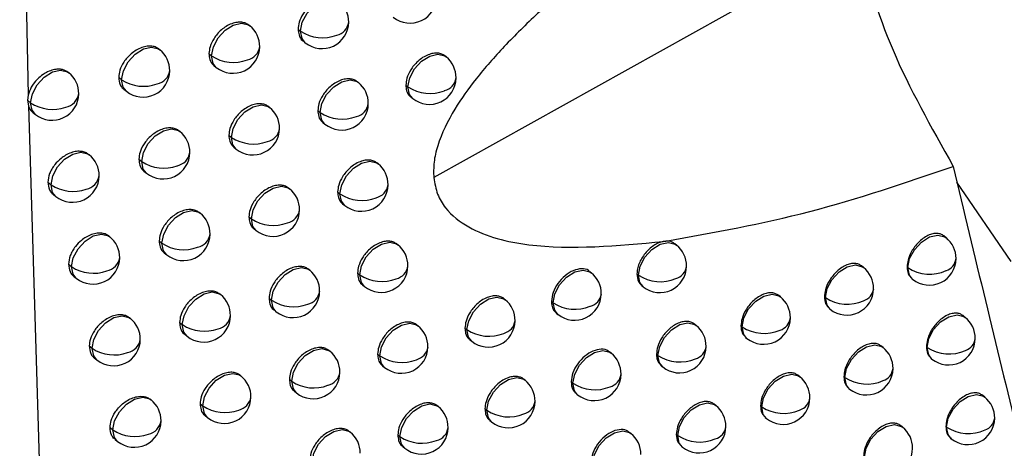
# Model space of a CAD drawing. Header units: millimetres. Extents: x 12 to 1209, y -252 to 1182.
# Tile 142 of 162: x 938.36 to 956.8, y 737.42 to 745.45. Entities that reach past the tile are written whole.
import ezdxf

# ---------------------------------------------------------------- set-up
doc = ezdxf.new("R2010")
doc.units = ezdxf.units.MM

msp = doc.modelspace()

# ---------------------------------------------------------------- linework, layer by layer
at = {"color": 7, "linetype": 'Continuous', "lineweight": 25}
for p, q in [((938.357, 752.057), (938.514, 744.04)), ((954.045, 746.916), (946.114, 742.495)), ((942.667, 745.34), (942.652, 745.353)), ((943.574, 745.278), (943.62, 745.241)), ((943.667, 745.056), (943.708, 745.023)), ((940.982, 744.892), (940.969, 744.902)), ((941.902, 744.819), (941.952, 744.778)), ((946.346, 744.757), (946.323, 744.776)), ((941.997, 744.596), (942.041, 744.56)), ((939.277, 744.459), (939.268, 744.467)), ((940.212, 744.375), (940.267, 744.33)), ((944.702, 744.276), (944.682, 744.292)), ((945.592, 744.228), (945.632, 744.196)), ((938.514, 744.04), (938.503, 743.946)), ((940.307, 744.151), (940.355, 744.112)), ((938.503, 743.946), (938.519, 743.837)), ((938.503, 743.946), (938.562, 743.898)), ((938.519, 743.837), (939.002, 727.811)), ((943.039, 743.81), (943.023, 743.823)), ((945.684, 744.007), (945.72, 743.978)), ((938.599, 743.721), (938.651, 743.68)), ((943.943, 743.75), (943.987, 743.715)), ((944.036, 743.529), (944.076, 743.497)), ((941.358, 743.358), (941.345, 743.369)), ((942.275, 743.288), (942.325, 743.248)), ((939.659, 742.921), (939.649, 742.93)), ((942.37, 743.065), (942.413, 743.03)), ((940.59, 742.84), (940.644, 742.797)), ((945.072, 742.753), (945.051, 742.77)), ((940.685, 742.616), (940.732, 742.579)), ((938.886, 742.407), (938.944, 742.36)), ((956.933, 740.922), (955.917, 742.409)), ((938.982, 742.183), (939.033, 742.142)), ((943.414, 742.283), (943.396, 742.297)), ((944.314, 742.226), (944.357, 742.191)), ((944.406, 742.005), (944.446, 741.973)), ((941.738, 741.828), (941.723, 741.839)), ((942.651, 741.76), (942.699, 741.721)), ((942.745, 741.538), (942.788, 741.504)), ((940.043, 741.387), (940.032, 741.396)), ((940.97, 741.308), (941.023, 741.266)), ((945.444, 741.233), (945.423, 741.25)), ((950.665, 741.229), (950.632, 741.255)), ((955.713, 741.368), (955.67, 741.403)), ((941.065, 741.085), (941.111, 741.048)), ((939.271, 740.871), (939.328, 740.825)), ((943.791, 740.759), (943.772, 740.774)), ((944.687, 740.705), (944.73, 740.671)), ((949.067, 740.711), (949.038, 740.734)), ((949.921, 740.69), (949.95, 740.668)), ((954.169, 740.807), (954.13, 740.838)), ((954.984, 740.819), (954.998, 740.807)), ((939.367, 740.647), (939.417, 740.607)), ((949.95, 740.668), (949.95, 740.668)), ((955.07, 740.603), (955.087, 740.589)), ((944.78, 740.484), (944.818, 740.453)), ((950.01, 740.472), (950.038, 740.45)), ((942.119, 740.3), (942.104, 740.312)), ((943.029, 740.236), (943.076, 740.198)), ((947.452, 740.206), (947.426, 740.227)), ((948.319, 740.175), (948.352, 740.149)), ((948.352, 740.149), (948.352, 740.149)), ((952.609, 740.259), (952.573, 740.288)), ((953.436, 740.26), (953.455, 740.245)), ((943.123, 740.013), (943.164, 739.98)), ((948.409, 739.956), (948.441, 739.931)), ((953.523, 740.044), (953.543, 740.027)), ((940.43, 739.855), (940.418, 739.865)), ((941.353, 739.78), (941.404, 739.739)), ((956.074, 739.873), (956.031, 739.908)), ((945.819, 739.716), (945.797, 739.733)), ((946.7, 739.674), (946.737, 739.645)), ((946.737, 739.645), (946.737, 739.645)), ((951.031, 739.724), (950.998, 739.75)), ((951.871, 739.716), (951.894, 739.697)), ((951.894, 739.697), (951.894, 739.697)), ((941.448, 739.557), (941.493, 739.521)), ((946.791, 739.454), (946.826, 739.427)), ((951.958, 739.498), (951.983, 739.479)), ((939.659, 739.339), (939.715, 739.294)), ((944.17, 739.239), (944.151, 739.254)), ((949.437, 739.203), (949.407, 739.226)), ((954.533, 739.309), (954.493, 739.341)), ((955.345, 739.322), (955.359, 739.311)), ((939.754, 739.115), (939.803, 739.076)), ((945.063, 739.187), (945.105, 739.154)), ((950.289, 739.184), (950.316, 739.162)), ((950.316, 739.162), (950.316, 739.162)), ((955.431, 739.107), (955.448, 739.093)), ((945.155, 738.966), (945.193, 738.936)), ((950.378, 738.966), (950.405, 738.944)), ((942.503, 738.776), (942.487, 738.789)), ((943.409, 738.714), (943.455, 738.677)), ((947.825, 738.695), (947.799, 738.716)), ((948.69, 738.667), (948.722, 738.641)), ((952.975, 738.759), (952.938, 738.788)), ((953.8, 738.762), (953.818, 738.747)), ((943.503, 738.492), (943.544, 738.459)), ((948.722, 738.641), (948.722, 738.641)), ((953.887, 738.546), (953.907, 738.529)), ((940.818, 738.327), (940.806, 738.338)), ((948.78, 738.448), (948.811, 738.423)), ((956.438, 738.38), (956.394, 738.415)), ((941.738, 738.255), (941.788, 738.214)), ((946.197, 738.201), (946.174, 738.22)), ((947.074, 738.163), (947.111, 738.134)), ((947.111, 738.134), (947.111, 738.134)), ((951.401, 738.221), (951.367, 738.248)), ((952.238, 738.215), (952.26, 738.197)), ((952.26, 738.197), (952.26, 738.197)), ((941.832, 738.032), (941.877, 737.996)), ((947.165, 737.943), (947.199, 737.916)), ((952.325, 737.998), (952.349, 737.979)), ((940.049, 737.81), (940.103, 737.766)), ((944.552, 737.721), (944.532, 737.737)), ((954.899, 737.814), (954.859, 737.847)), ((955.71, 737.829), (955.723, 737.818)), ((940.144, 737.586), (940.192, 737.548)), ((945.442, 737.672), (945.482, 737.64)), ((949.809, 737.698), (949.78, 737.722)), ((950.659, 737.681), (950.686, 737.66)), ((950.686, 737.66), (950.686, 737.66)), ((955.795, 737.613), (955.812, 737.6)), ((945.534, 737.452), (945.571, 737.422)), ((950.748, 737.463), (950.774, 737.442))]:
    msp.add_line(p, q, dxfattribs=at)
at = {"color": 7, "linetype": 'Continuous', "lineweight": 25, "flags": 128}
for points in [[(943.62, 745.241), (943.652, 745.409), (943.741, 745.577), (943.872, 745.72), (944.026, 745.817), (944.18, 745.852), (944.309, 745.82), (944.335, 745.803)], [(941.952, 744.778), (941.985, 744.946), (942.074, 745.114), (942.205, 745.258), (942.359, 745.354), (942.513, 745.389), (942.642, 745.357), (942.667, 745.34)], [(943.708, 745.023), (943.648, 745.099), (943.62, 745.241)], [(940.267, 744.33), (940.299, 744.498), (940.388, 744.666), (940.519, 744.81), (940.674, 744.906), (940.827, 744.941), (940.956, 744.91), (940.982, 744.892)], [(942.041, 744.56), (941.981, 744.636), (941.952, 744.778)], [(945.632, 744.196), (945.664, 744.363), (945.753, 744.532), (945.884, 744.675), (946.039, 744.771), (946.192, 744.806), (946.321, 744.775), (946.346, 744.757)], [(938.562, 743.898), (938.595, 744.065), (938.684, 744.234), (938.815, 744.377), (938.969, 744.474), (939.122, 744.509), (939.252, 744.477), (939.277, 744.459)], [(940.355, 744.112), (940.295, 744.189), (940.267, 744.33)], [(943.987, 743.715), (944.02, 743.882), (944.108, 744.051), (944.24, 744.194), (944.394, 744.29), (944.547, 744.326), (944.677, 744.294), (944.702, 744.276)], [(945.632, 744.195), (945.632, 744.195), (945.632, 744.195), (945.632, 744.195), (945.632, 744.195), (945.632, 744.195), (945.632, 744.195), (945.632, 744.195), (945.632, 744.196)], [(945.72, 743.978), (945.66, 744.054), (945.632, 744.195)], [(938.651, 743.68), (938.591, 743.756), (938.562, 743.897)], [(942.325, 743.248), (942.357, 743.416), (942.446, 743.584), (942.577, 743.728), (942.731, 743.824), (942.885, 743.859), (943.014, 743.828), (943.039, 743.81)], [(944.076, 743.497), (944.016, 743.573), (943.987, 743.714)], [(940.644, 742.797), (940.676, 742.964), (940.765, 743.133), (940.896, 743.276), (941.05, 743.373), (941.204, 743.408), (941.333, 743.376), (941.358, 743.358)], [(942.413, 743.03), (942.353, 743.106), (942.325, 743.248)], [(938.944, 742.36), (938.977, 742.527), (939.066, 742.696), (939.197, 742.839), (939.351, 742.936), (939.504, 742.971), (939.634, 742.939), (939.659, 742.921)], [(940.732, 742.579), (940.672, 742.655), (940.644, 742.796)], [(944.357, 742.191), (944.39, 742.359), (944.478, 742.527), (944.61, 742.671), (944.764, 742.767), (944.917, 742.802), (945.047, 742.771), (945.072, 742.753)], [(939.033, 742.142), (938.973, 742.218), (938.944, 742.359)], [(942.699, 741.721), (942.731, 741.889), (942.82, 742.057), (942.952, 742.201), (943.106, 742.297), (943.259, 742.332), (943.388, 742.301), (943.414, 742.283)], [(944.446, 741.973), (944.386, 742.05), (944.357, 742.191)], [(941.023, 741.266), (941.055, 741.434), (941.144, 741.602), (941.275, 741.745), (941.429, 741.842), (941.583, 741.877), (941.712, 741.845), (941.738, 741.828)], [(942.788, 741.504), (942.728, 741.58), (942.699, 741.721)], [(939.328, 740.825), (939.361, 740.993), (939.45, 741.161), (939.581, 741.304), (939.735, 741.401), (939.888, 741.436), (940.018, 741.404), (940.043, 741.387)], [(941.111, 741.048), (941.051, 741.124), (941.023, 741.266)], [(944.73, 740.671), (944.762, 740.839), (944.851, 741.007), (944.982, 741.15), (945.136, 741.247), (945.29, 741.282), (945.419, 741.25), (945.444, 741.233)], [(949.95, 740.668), (949.982, 740.835), (950.071, 741.004), (950.203, 741.147), (950.357, 741.244), (950.51, 741.279), (950.639, 741.247), (950.665, 741.229)], [(954.998, 740.807), (955.031, 740.975), (955.12, 741.143), (955.251, 741.286), (955.406, 741.383), (955.559, 741.418), (955.688, 741.386), (955.713, 741.368)], [(939.417, 740.607), (939.357, 740.683), (939.328, 740.825)], [(943.076, 740.198), (943.108, 740.365), (943.197, 740.534), (943.328, 740.677), (943.483, 740.774), (943.636, 740.809), (943.765, 740.777), (943.791, 740.759)], [(948.352, 740.149), (948.385, 740.317), (948.473, 740.485), (948.605, 740.629), (948.759, 740.725), (948.912, 740.76), (949.041, 740.728), (949.067, 740.711)], [(953.455, 740.245), (953.487, 740.413), (953.576, 740.581), (953.708, 740.725), (953.862, 740.821), (954.015, 740.856), (954.144, 740.824), (954.169, 740.807)], [(954.998, 740.807), (954.998, 740.807), (954.998, 740.807), (954.998, 740.807), (954.998, 740.807), (954.998, 740.807), (954.998, 740.807), (954.998, 740.807), (954.998, 740.807)], [(955.087, 740.589), (955.027, 740.665), (954.998, 740.807)], [(944.818, 740.453), (944.758, 740.529), (944.73, 740.671)], [(950.038, 740.45), (949.978, 740.526), (949.95, 740.668)], [(941.404, 739.739), (941.437, 739.906), (941.525, 740.075), (941.657, 740.218), (941.811, 740.315), (941.964, 740.35), (942.093, 740.318), (942.119, 740.3)], [(943.164, 739.98), (943.104, 740.056), (943.076, 740.197)], [(946.737, 739.645), (946.77, 739.812), (946.858, 739.981), (946.99, 740.124), (947.144, 740.221), (947.297, 740.256), (947.426, 740.224), (947.452, 740.206)], [(948.441, 739.931), (948.381, 740.008), (948.352, 740.149)], [(951.894, 739.697), (951.927, 739.865), (952.015, 740.033), (952.147, 740.176), (952.301, 740.273), (952.454, 740.308), (952.583, 740.276), (952.609, 740.259)], [(953.455, 740.245), (953.455, 740.245), (953.455, 740.245), (953.455, 740.245), (953.455, 740.245), (953.455, 740.245), (953.455, 740.245), (953.455, 740.245), (953.455, 740.245)], [(953.543, 740.027), (953.483, 740.104), (953.455, 740.245)], [(939.715, 739.294), (939.747, 739.461), (939.836, 739.63), (939.967, 739.773), (940.122, 739.87), (940.275, 739.905), (940.404, 739.873), (940.43, 739.855)], [(945.105, 739.154), (945.137, 739.322), (945.226, 739.49), (945.357, 739.633), (945.511, 739.73), (945.665, 739.765), (945.794, 739.733), (945.819, 739.716)], [(950.316, 739.162), (950.349, 739.33), (950.438, 739.498), (950.569, 739.642), (950.723, 739.738), (950.877, 739.773), (951.006, 739.741), (951.031, 739.724)], [(955.359, 739.311), (955.392, 739.479), (955.481, 739.647), (955.612, 739.791), (955.766, 739.887), (955.92, 739.922), (956.049, 739.89), (956.074, 739.873)], [(941.493, 739.521), (941.433, 739.597), (941.404, 739.738)], [(946.826, 739.427), (946.766, 739.503), (946.737, 739.645)], [(951.983, 739.479), (951.922, 739.555), (951.894, 739.697)], [(939.803, 739.076), (939.744, 739.152), (939.715, 739.293)], [(943.455, 738.677), (943.488, 738.845), (943.576, 739.013), (943.708, 739.157), (943.862, 739.253), (944.015, 739.288), (944.144, 739.256), (944.17, 739.239)], [(948.722, 738.641), (948.755, 738.809), (948.843, 738.977), (948.975, 739.121), (949.129, 739.217), (949.282, 739.252), (949.411, 739.22), (949.437, 739.203)], [(953.818, 738.748), (953.851, 738.915), (953.94, 739.084), (954.071, 739.227), (954.225, 739.323), (954.378, 739.358), (954.508, 739.326), (954.533, 739.309)], [(955.448, 739.093), (955.388, 739.17), (955.359, 739.311)], [(945.105, 739.154), (945.105, 739.154), (945.105, 739.154), (945.105, 739.154), (945.105, 739.154), (945.105, 739.154), (945.105, 739.154), (945.105, 739.154), (945.105, 739.154)], [(945.193, 738.936), (945.133, 739.012), (945.105, 739.154)], [(950.405, 738.944), (950.345, 739.021), (950.316, 739.162)], [(941.788, 738.214), (941.821, 738.382), (941.909, 738.55), (942.041, 738.694), (942.195, 738.79), (942.348, 738.825), (942.477, 738.794), (942.503, 738.776)], [(943.544, 738.459), (943.484, 738.535), (943.455, 738.677)], [(947.111, 738.134), (947.143, 738.301), (947.232, 738.47), (947.363, 738.613), (947.517, 738.71), (947.671, 738.745), (947.8, 738.713), (947.825, 738.695)], [(952.26, 738.197), (952.293, 738.365), (952.382, 738.533), (952.513, 738.676), (952.667, 738.773), (952.821, 738.808), (952.95, 738.776), (952.975, 738.759)], [(953.818, 738.747), (953.818, 738.747), (953.818, 738.747), (953.818, 738.747), (953.818, 738.747), (953.818, 738.747), (953.818, 738.747), (953.818, 738.747), (953.818, 738.748)], [(953.907, 738.529), (953.847, 738.606), (953.818, 738.747)], [(948.811, 738.423), (948.75, 738.5), (948.722, 738.641)], [(940.103, 737.766), (940.136, 737.933), (940.225, 738.102), (940.356, 738.245), (940.51, 738.342), (940.663, 738.377), (940.793, 738.345), (940.818, 738.327)], [(955.723, 737.818), (955.756, 737.986), (955.845, 738.154), (955.976, 738.298), (956.13, 738.394), (956.284, 738.429), (956.413, 738.397), (956.438, 738.38)], [(941.877, 737.996), (941.817, 738.073), (941.788, 738.214)], [(945.482, 737.64), (945.515, 737.808), (945.603, 737.976), (945.735, 738.119), (945.889, 738.216), (946.042, 738.251), (946.172, 738.219), (946.197, 738.201)], [(947.199, 737.916), (947.139, 737.992), (947.111, 738.134)], [(950.686, 737.66), (950.718, 737.828), (950.807, 737.996), (950.939, 738.139), (951.093, 738.236), (951.246, 738.271), (951.375, 738.239), (951.401, 738.221)], [(952.349, 737.979), (952.289, 738.055), (952.26, 738.197)], [(940.192, 737.548), (940.132, 737.624), (940.103, 737.765)], [(943.837, 737.16), (943.869, 737.327), (943.958, 737.496), (944.089, 737.639), (944.244, 737.736), (944.397, 737.771), (944.526, 737.739), (944.552, 737.721)], [(949.095, 737.136), (949.127, 737.304), (949.216, 737.472), (949.347, 737.615), (949.502, 737.712), (949.655, 737.747), (949.784, 737.715), (949.809, 737.698)], [(954.184, 737.253), (954.217, 737.42), (954.306, 737.589), (954.437, 737.732), (954.591, 737.828), (954.745, 737.863), (954.874, 737.831), (954.899, 737.814)], [(955.812, 737.6), (955.752, 737.677), (955.723, 737.818)], [(945.482, 737.64), (945.482, 737.64), (945.482, 737.64), (945.482, 737.64), (945.482, 737.64), (945.482, 737.64), (945.482, 737.64), (945.482, 737.64), (945.482, 737.64)], [(945.571, 737.422), (945.511, 737.498), (945.482, 737.64)], [(950.774, 737.442), (950.714, 737.518), (950.686, 737.66)]]:
    msp.add_lwpolyline(points, dxfattribs=at)
at = {"color": 7, "linetype": 'Continuous', "lineweight": 25}
for centre, radius, start, end in [((945.67, 745.89), 0.5, 231.2257, 359.3957), ((944.021, 745.413), 0.5, 359.4093, 51.2257), ((942.354, 744.95), 0.5, 359.4321, 51.2257), ((944.021, 745.413), 0.5, 231.2257, 359.4093), ((944.233, 745.45), 0.291, 282.8066, 351.6288), ((944.028, 745.236), 0.409, 179.2558, 179.2998), ((944.031, 745.859), 0.743, 236.3891, 291.0846), ((942.354, 744.95), 0.5, 231.2257, 359.4321), ((942.563, 744.989), 0.295, 282.046, 351.3491), ((940.668, 744.502), 0.5, 359.4634, 51.2257), ((942.361, 744.773), 0.409, 179.2558, 179.3122), ((942.363, 745.396), 0.742, 236.3975, 290.5727), ((946.033, 744.367), 0.5, 359.3915, 51.2257), ((938.964, 744.07), 0.5, 359.5025, 51.2257), ((940.668, 744.502), 0.5, 231.2257, 359.4634), ((940.873, 744.544), 0.299, 281.291, 351.066), ((940.675, 744.325), 0.409, 179.2558, 179.3232), ((940.677, 744.948), 0.742, 236.4168, 290.0622), ((944.389, 743.886), 0.5, 359.4031, 51.2257), ((946.043, 744.814), 0.743, 236.3902, 291.7118), ((946.033, 744.367), 0.5, 231.2257, 359.3915), ((946.25, 744.402), 0.286, 283.7444, 351.9672), ((938.964, 744.07), 0.5, 231.2257, 359.5025), ((939.165, 744.114), 0.302, 280.541, 350.7785), ((938.971, 743.892), 0.409, 179.2558, 179.332), ((938.972, 744.516), 0.742, 236.4469, 289.5529), ((944.389, 743.886), 0.5, 231.2257, 359.4031), ((944.602, 743.923), 0.29, 282.9879, 351.6942), ((942.726, 743.42), 0.5, 359.4238, 51.2257), ((944.396, 743.709), 0.409, 179.2558, 179.2969), ((944.398, 744.333), 0.743, 236.3855, 291.2053), ((941.045, 742.969), 0.5, 359.4531, 51.2257), ((942.726, 743.42), 0.5, 231.2257, 359.4238), ((942.936, 743.459), 0.294, 282.2371, 351.4193), ((942.733, 743.243), 0.409, 179.2558, 179.3094), ((942.735, 743.866), 0.742, 236.3917, 290.7007), ((939.346, 742.532), 0.5, 359.4902, 51.2257), ((941.045, 742.969), 0.5, 231.2257, 359.4531), ((941.251, 743.01), 0.298, 281.4916, 351.1415), ((941.052, 742.791), 0.409, 179.2558, 179.3206), ((941.054, 743.414), 0.742, 236.4088, 290.1975), ((944.759, 742.363), 0.5, 359.3973, 51.2257), ((939.353, 742.355), 0.409, 179.2558, 179.3298), ((939.355, 742.978), 0.742, 236.4365, 289.6955), ((939.346, 742.532), 0.5, 231.2257, 359.4902), ((939.548, 742.575), 0.301, 280.751, 350.8596), ((944.759, 742.363), 0.5, 231.2257, 359.3973), ((944.973, 742.399), 0.289, 283.1664, 351.7582), ((943.101, 741.893), 0.5, 359.416, 51.2257), ((944.766, 742.186), 0.409, 179.2558, 179.294), ((944.768, 742.81), 0.743, 236.3824, 291.324), ((941.424, 741.438), 0.5, 359.4432, 51.2257), ((943.101, 741.893), 0.5, 231.2257, 359.416), ((943.311, 741.932), 0.293, 282.4252, 351.4881), ((943.108, 741.716), 0.409, 179.2558, 179.3065), ((943.11, 742.339), 0.742, 236.3865, 290.8265), ((941.424, 741.438), 0.5, 231.2257, 359.4432), ((941.631, 741.478), 0.297, 281.6891, 351.2153), ((939.73, 740.997), 0.5, 359.4783, 51.2257), ((941.431, 741.261), 0.409, 179.2558, 179.3179), ((941.433, 741.884), 0.742, 236.4012, 290.3304), ((955.4, 740.979), 0.5, 359.5086, 51.2257), ((945.131, 740.843), 0.5, 359.3919, 51.2257), ((950.351, 740.839), 0.5, 359.3982, 51.2257), ((939.73, 740.997), 0.5, 231.2257, 359.4783), ((939.934, 741.04), 0.3, 280.9578, 350.9388), ((955.4, 740.979), 0.5, 231.2257, 359.5086), ((955.636, 741.005), 0.266, 288.082, 353.4959), ((939.737, 740.82), 0.409, 179.2558, 179.3276), ((939.739, 741.443), 0.742, 236.4266, 289.8355), ((943.477, 740.37), 0.5, 359.4087, 51.2257), ((945.131, 740.843), 0.5, 231.2257, 359.3919), ((945.346, 740.879), 0.288, 283.3421, 351.8209), ((948.754, 740.321), 0.5, 359.3846, 51.2257), ((950.351, 740.839), 0.5, 231.2257, 359.3982), ((950.577, 740.87), 0.277, 285.7148, 352.6629), ((953.856, 740.417), 0.5, 359.461, 51.2257), ((955.408, 741.429), 0.745, 236.6077, 294.5788), ((945.138, 740.666), 0.409, 179.2558, 179.2911), ((945.141, 741.289), 0.743, 236.3796, 291.4406), ((950.361, 741.287), 0.744, 236.4405, 293.0185), ((943.477, 740.37), 0.5, 231.2257, 359.4087), ((943.689, 740.407), 0.292, 282.6103, 351.5554), ((953.856, 740.417), 0.5, 231.2257, 359.461), ((954.089, 740.444), 0.27, 287.3334, 353.2313), ((941.806, 739.911), 0.5, 359.4339, 51.2257), ((943.484, 740.192), 0.409, 179.2558, 179.3036), ((943.487, 740.816), 0.743, 236.3817, 290.95), ((947.139, 739.816), 0.5, 359.381, 51.2257), ((948.763, 740.768), 0.743, 236.4087, 292.5283), ((948.754, 740.321), 0.5, 231.2257, 359.3846), ((948.976, 740.353), 0.281, 284.9758, 352.4022), ((952.296, 739.869), 0.5, 359.4245, 51.2257), ((953.865, 740.866), 0.745, 236.5421, 294.0862), ((940.117, 739.466), 0.5, 359.467, 51.2257), ((941.806, 739.911), 0.5, 231.2257, 359.4339), ((942.014, 739.95), 0.296, 281.8835, 351.2875), ((947.139, 739.816), 0.5, 231.2257, 359.381), ((947.357, 739.85), 0.284, 284.2427, 352.1424), ((952.296, 739.869), 0.5, 231.2257, 359.4245), ((952.525, 739.897), 0.273, 286.5917, 352.9701), ((955.761, 739.483), 0.5, 359.5138, 51.2257), ((941.813, 739.733), 0.409, 179.2558, 179.3152), ((941.815, 740.356), 0.742, 236.3943, 290.461), ((945.506, 739.326), 0.5, 359.3869, 51.2257), ((947.148, 740.263), 0.743, 236.3877, 292.0407), ((950.718, 739.334), 0.5, 359.3989, 51.2257), ((952.305, 740.317), 0.744, 236.4874, 293.597), ((940.117, 739.466), 0.5, 231.2257, 359.467), ((940.321, 739.508), 0.299, 281.1613, 351.0162), ((955.761, 739.483), 0.5, 231.2257, 359.5138), ((955.997, 739.509), 0.266, 288.1912, 353.5333), ((940.123, 739.289), 0.409, 179.2558, 179.3252), ((940.125, 739.912), 0.742, 236.4172, 289.9731), ((943.857, 738.849), 0.5, 359.4018, 51.2257), ((945.506, 739.326), 0.5, 231.2257, 359.3869), ((945.722, 739.361), 0.288, 283.515, 351.8824), ((950.718, 739.334), 0.5, 231.2257, 359.3989), ((950.944, 739.364), 0.276, 285.8563, 352.7114), ((954.22, 738.919), 0.5, 359.4649, 51.2257), ((955.769, 739.933), 0.745, 236.6145, 294.6494), ((955.768, 739.306), 0.409, 179.2227, 179.2558), ((945.516, 739.772), 0.743, 236.3773, 291.5551), ((949.124, 738.813), 0.5, 359.3837, 51.2257), ((950.727, 739.782), 0.744, 236.4435, 293.1109), ((943.857, 738.849), 0.5, 231.2257, 359.4018), ((944.069, 738.886), 0.291, 282.7926, 351.6213), ((954.22, 738.919), 0.5, 231.2257, 359.4649), ((954.453, 738.946), 0.269, 287.4529, 353.2721), ((942.19, 738.386), 0.5, 359.425, 51.2257), ((943.864, 738.672), 0.409, 179.2558, 179.3007), ((943.866, 739.295), 0.743, 236.3773, 291.0714), ((947.512, 738.305), 0.5, 359.3783, 51.2257), ((949.124, 738.813), 0.5, 231.2257, 359.3837), ((949.346, 738.844), 0.28, 285.1271, 352.4545), ((952.662, 738.369), 0.5, 359.4271, 51.2257), ((954.229, 739.369), 0.745, 236.5479, 294.1636), ((949.133, 739.26), 0.743, 236.4103, 292.6275), ((940.505, 737.938), 0.5, 359.4562, 51.2257), ((942.19, 738.386), 0.5, 231.2257, 359.425), ((942.398, 738.426), 0.295, 282.0749, 351.3581), ((947.512, 738.305), 0.5, 231.2257, 359.3783), ((947.732, 738.339), 0.283, 284.4035, 352.1985), ((952.662, 738.369), 0.5, 231.2257, 359.4271), ((952.892, 738.397), 0.272, 286.7211, 353.0142), ((956.125, 737.99), 0.5, 359.5191, 51.2257), ((942.197, 738.209), 0.409, 179.2558, 179.3124), ((942.199, 738.832), 0.742, 236.3878, 290.5893), ((945.884, 737.812), 0.5, 359.3824, 51.2257), ((947.522, 738.752), 0.743, 236.3876, 292.1466), ((951.087, 737.832), 0.5, 359.4, 51.2257), ((952.671, 738.817), 0.744, 236.4921, 293.6811), ((940.505, 737.938), 0.5, 231.2257, 359.4562), ((940.71, 737.979), 0.298, 281.3618, 351.0919), ((956.125, 737.99), 0.5, 231.2257, 359.5191), ((956.361, 738.015), 0.265, 288.2985, 353.5701), ((940.512, 737.76), 0.409, 179.2558, 179.3227), ((940.514, 738.383), 0.742, 236.4084, 290.1083), ((945.884, 737.812), 0.5, 231.2257, 359.3824), ((946.1, 737.846), 0.287, 283.6852, 351.9426), ((951.087, 737.832), 0.5, 231.2257, 359.4), ((951.314, 737.861), 0.276, 285.9956, 352.7591), ((954.586, 737.424), 0.5, 359.469, 51.2257), ((956.133, 738.441), 0.745, 236.6215, 294.7189), ((956.132, 737.813), 0.409, 179.2219, 179.2558), ((944.238, 737.332), 0.5, 359.3953, 51.2257), ((945.893, 738.258), 0.743, 236.3754, 291.6677), ((949.496, 737.308), 0.5, 359.3831, 51.2257), ((951.097, 738.28), 0.744, 236.4469, 293.2017), ((954.586, 737.424), 0.5, 231.2257, 359.469)]:
    msp.add_arc(centre, radius, start, end, dxfattribs=at)
for points, knots in [([(954.16, 749.973), (953.648, 749.651), (952.627, 749.007), (951.109, 747.984), (949.826, 747.051), (948.816, 746.243), (948.082, 745.6), (947.447, 744.978), (946.92, 744.381), (946.476, 743.76), (946.21, 743.217), (946.108, 742.779), (946.112, 742.589), (946.114, 742.495)], [0, 0, 0, 0, 0.1681657, 0.3355201, 0.4961417, 0.5891526, 0.6726286, 0.7471013, 0.814788, 0.8733557, 0.9400261, 0.9702944, 1, 1, 1, 1]), ([(954.045, 746.916), (954.232, 746.25), (954.607, 744.918), (955.433, 743.442), (955.846, 742.705)], [0, 0, 0, 0, 0.5001891, 1, 1, 1, 1]), ([(944.315, 745.818), (944.297, 745.83), (944.258, 745.856), (944.183, 745.874), (944.094, 745.871), (943.995, 745.845), (943.895, 745.795), (943.804, 745.726), (943.727, 745.648), (943.65, 745.543), (943.588, 745.414), (943.578, 745.32), (943.574, 745.278)], [0, 0, 0, 0, 0.081346, 0.169032, 0.261732, 0.359445, 0.460216, 0.555112, 0.644129, 0.727265, 0.875273, 1, 1, 1, 1]), ([(942.651, 745.352), (942.633, 745.365), (942.594, 745.391), (942.518, 745.409), (942.428, 745.408), (942.328, 745.383), (942.227, 745.333), (942.135, 745.266), (942.058, 745.188), (941.98, 745.084), (941.916, 744.955), (941.907, 744.862), (941.902, 744.819)], [0, 0, 0, 0, 0.080338, 0.168232, 0.261287, 0.359503, 0.459846, 0.55443, 0.643254, 0.726317, 0.874545, 1, 1, 1, 1]), ([(943.574, 745.278), (943.577, 745.24), (943.585, 745.157), (943.626, 745.084), (943.664, 745.06), (943.668, 745.057)], [0, 0, 0, 0, 0.418945, 0.937171, 1, 1, 1, 1]), ([(940.969, 744.902), (940.95, 744.914), (940.912, 744.941), (940.835, 744.96), (940.744, 744.96), (940.643, 744.935), (940.541, 744.887), (940.448, 744.82), (940.37, 744.744), (940.291, 744.64), (940.226, 744.512), (940.216, 744.418), (940.212, 744.375)], [0, 0, 0, 0, 0.079487, 0.167559, 0.260921, 0.359574, 0.459567, 0.553894, 0.642555, 0.725553, 0.87395, 1, 1, 1, 1]), ([(941.902, 744.819), (941.906, 744.781), (941.913, 744.696), (941.956, 744.624), (941.994, 744.599), (941.998, 744.597)], [0, 0, 0, 0, 0.4258353, 0.9464422, 1, 1, 1, 1]), ([(946.323, 744.776), (946.323, 744.776), (946.31, 744.795), (946.263, 744.811), (946.192, 744.831), (946.104, 744.827), (946.007, 744.799), (945.908, 744.748), (945.817, 744.678), (945.741, 744.598), (945.666, 744.492), (945.605, 744.363), (945.596, 744.27), (945.592, 744.228)], [0, 0, 0, 0, 0.0006, 0.083153, 0.170471, 0.26255, 0.359388, 0.460904, 0.556337, 0.645682, 0.728935, 0.876541, 1, 1, 1, 1]), ([(939.266, 744.464), (939.233, 744.486), (939.178, 744.521), (939.077, 744.528), (938.983, 744.516), (938.886, 744.481), (938.784, 744.423), (938.673, 744.332), (938.566, 744.196), (938.531, 744.091), (938.514, 744.04)], [0, 0, 0, 0, 0.153769, 0.247085, 0.344964, 0.45635, 0.548102, 0.672259, 0.842523, 1, 1, 1, 1]), ([(940.212, 744.375), (940.217, 744.326), (940.226, 744.251), (940.27, 744.183), (940.298, 744.161), (940.309, 744.154)], [0, 0, 0, 0, 0.548117, 0.838296, 1, 1, 1, 1]), ([(944.682, 744.292), (944.663, 744.305), (944.625, 744.331), (944.55, 744.348), (944.461, 744.345), (944.363, 744.319), (944.263, 744.268), (944.172, 744.199), (944.095, 744.121), (944.018, 744.015), (943.956, 743.886), (943.947, 743.793), (943.943, 743.75)], [0, 0, 0, 0, 0.081602, 0.169235, 0.261846, 0.359433, 0.460314, 0.555288, 0.644354, 0.727508, 0.875459, 1, 1, 1, 1]), ([(945.592, 744.228), (945.595, 744.192), (945.601, 744.111), (945.641, 744.038), (945.679, 744.013), (945.685, 744.009)], [0, 0, 0, 0, 0.39928, 0.910838, 1, 1, 1, 1]), ([(938.519, 743.837), (938.534, 743.798), (938.552, 743.75), (938.595, 743.729), (938.602, 743.726)], [0, 0, 0, 0, 0.842366, 1, 1, 1, 1]), ([(943.023, 743.823), (943.004, 743.836), (942.965, 743.862), (942.89, 743.88), (942.8, 743.878), (942.7, 743.853), (942.6, 743.803), (942.508, 743.735), (942.43, 743.658), (942.353, 743.553), (942.289, 743.424), (942.28, 743.331), (942.275, 743.288)], [0, 0, 0, 0, 0.080541, 0.168392, 0.261375, 0.359487, 0.459915, 0.554561, 0.643424, 0.726502, 0.874689, 1, 1, 1, 1]), ([(943.943, 743.75), (943.946, 743.713), (943.953, 743.63), (943.995, 743.557), (944.033, 743.533), (944.037, 743.53)], [0, 0, 0, 0, 0.417098, 0.934691, 1, 1, 1, 1]), ([(941.345, 743.369), (941.326, 743.381), (941.288, 743.408), (941.211, 743.427), (941.121, 743.426), (941.019, 743.401), (940.918, 743.353), (940.825, 743.286), (940.747, 743.209), (940.668, 743.105), (940.604, 742.977), (940.594, 742.883), (940.59, 742.84)], [0, 0, 0, 0, 0.079666, 0.1677, 0.260996, 0.359554, 0.459617, 0.553996, 0.642691, 0.725703, 0.874069, 1, 1, 1, 1]), ([(942.275, 743.288), (942.279, 743.25), (942.287, 743.166), (942.329, 743.093), (942.367, 743.069), (942.371, 743.067)], [0, 0, 0, 0, 0.4249721, 0.945272, 1, 1, 1, 1]), ([(939.649, 742.929), (939.63, 742.942), (939.591, 742.969), (939.514, 742.988), (939.422, 742.989), (939.32, 742.965), (939.22, 742.918), (939.114, 742.845), (939.024, 742.755), (938.957, 742.655), (938.902, 742.543), (938.892, 742.461), (938.886, 742.407)], [0, 0, 0, 0, 0.078883, 0.167089, 0.260681, 0.359659, 0.459413, 0.546126, 0.679908, 0.763445, 0.844744, 1, 1, 1, 1]), ([(940.59, 742.84), (940.593, 742.802), (940.601, 742.717), (940.645, 742.644), (940.683, 742.62), (940.686, 742.617)], [0, 0, 0, 0, 0.428912, 0.950612, 1, 1, 1, 1]), ([(945.051, 742.77), (945.033, 742.782), (944.994, 742.808), (944.919, 742.825), (944.831, 742.822), (944.733, 742.795), (944.633, 742.745), (944.542, 742.676), (944.466, 742.597), (944.389, 742.491), (944.327, 742.362), (944.318, 742.269), (944.314, 742.226)], [0, 0, 0, 0, 0.081881, 0.169457, 0.261972, 0.359423, 0.460422, 0.555482, 0.6446, 0.727773, 0.875661, 1, 1, 1, 1]), ([(950.464, 741.303), (951.363, 741.465), (953.161, 741.788), (954.951, 742.399), (955.846, 742.705)], [0, 0, 0, 0, 0.5000008, 1, 1, 1, 1]), ([(955.846, 742.705), (956.248, 741.027), (956.966, 738.03), (957.71, 735.059), (958.038, 733.751)], [0, 0, 0, 0, 0.560001, 1, 1, 1, 1]), ([(938.886, 742.407), (938.891, 742.358), (938.9, 742.283), (938.944, 742.214), (938.973, 742.193), (938.983, 742.185)], [0, 0, 0, 0, 0.548414, 0.838653, 1, 1, 1, 1]), ([(943.396, 742.297), (943.378, 742.31), (943.339, 742.336), (943.263, 742.353), (943.174, 742.352), (943.075, 742.326), (942.974, 742.276), (942.882, 742.208), (942.805, 742.13), (942.728, 742.025), (942.665, 741.896), (942.655, 741.803), (942.651, 741.76)], [0, 0, 0, 0, 0.080753, 0.168561, 0.261468, 0.359473, 0.45999, 0.554702, 0.643606, 0.7267, 0.874841, 1, 1, 1, 1]), ([(946.114, 742.495), (946.133, 742.388), (946.171, 742.174), (946.376, 741.839), (946.904, 741.433), (948.264, 741.096), (949.556, 741.217), (950.415, 741.297)], [0, 0, 0, 0, 0.063208, 0.126505, 0.252288, 0.502884, 1, 1, 1, 1]), ([(944.314, 742.226), (944.317, 742.189), (944.324, 742.106), (944.365, 742.034), (944.403, 742.009), (944.408, 742.006)], [0, 0, 0, 0, 0.41492, 0.931769, 1, 1, 1, 1]), ([(941.723, 741.839), (941.705, 741.851), (941.666, 741.878), (941.59, 741.896), (941.499, 741.896), (941.399, 741.871), (941.297, 741.822), (941.205, 741.755), (941.127, 741.678), (941.049, 741.574), (940.984, 741.445), (940.975, 741.351), (940.97, 741.308)], [0, 0, 0, 0, 0.07985, 0.167845, 0.261074, 0.359535, 0.459672, 0.554105, 0.642835, 0.725862, 0.874194, 1, 1, 1, 1]), ([(942.651, 741.76), (942.654, 741.722), (942.662, 741.638), (942.704, 741.566), (942.742, 741.541), (942.746, 741.539)], [0, 0, 0, 0, 0.423968, 0.943915, 1, 1, 1, 1]), ([(940.032, 741.395), (940.014, 741.408), (939.975, 741.435), (939.898, 741.454), (939.806, 741.454), (939.704, 741.43), (939.604, 741.383), (939.499, 741.31), (939.409, 741.22), (939.343, 741.12), (939.287, 741.007), (939.278, 740.925), (939.271, 740.871)], [0, 0, 0, 0, 0.079054, 0.167224, 0.260752, 0.359637, 0.459496, 0.546246, 0.679898, 0.763447, 0.844753, 1, 1, 1, 1]), ([(955.67, 741.403), (955.653, 741.414), (955.617, 741.438), (955.547, 741.451), (955.464, 741.444), (955.373, 741.412), (955.28, 741.356), (955.195, 741.282), (955.123, 741.198), (955.052, 741.089), (954.996, 740.956), (954.987, 740.862), (954.984, 740.819)], [0, 0, 0, 0, 0.081843, 0.169428, 0.261967, 0.359458, 0.460581, 0.555729, 0.644897, 0.728084, 0.87589, 1, 1, 1, 1]), ([(940.97, 741.308), (940.974, 741.27), (940.982, 741.185), (941.025, 741.112), (941.063, 741.088), (941.066, 741.086)], [0, 0, 0, 0, 0.428441, 0.949961, 1, 1, 1, 1]), ([(945.423, 741.25), (945.404, 741.262), (945.366, 741.288), (945.291, 741.305), (945.203, 741.302), (945.105, 741.275), (945.006, 741.224), (944.915, 741.155), (944.838, 741.076), (944.762, 740.97), (944.701, 740.841), (944.691, 740.748), (944.687, 740.705)], [0, 0, 0, 0, 0.082188, 0.169702, 0.262111, 0.359413, 0.460542, 0.555695, 0.644871, 0.728064, 0.875882, 1, 1, 1, 1]), ([(950.415, 741.297), (950.424, 741.299), (950.44, 741.302), (950.456, 741.303), (950.464, 741.303)], [0, 0, 0, 0, 0.560084, 1, 1, 1, 1]), ([(950.629, 741.25), (950.614, 741.264), (950.571, 741.301), (950.506, 741.303), (950.464, 741.303)], [0, 0, 0, 0, 0.352891, 1, 1, 1, 1]), ([(939.271, 740.871), (939.277, 740.822), (939.285, 740.747), (939.33, 740.679), (939.358, 740.657), (939.369, 740.65)], [0, 0, 0, 0, 0.548361, 0.838561, 1, 1, 1, 1]), ([(954.13, 740.838), (954.113, 740.85), (954.076, 740.874), (954.006, 740.888), (953.922, 740.881), (953.83, 740.85), (953.736, 740.795), (953.65, 740.722), (953.578, 740.64), (953.506, 740.531), (953.448, 740.398), (953.439, 740.304), (953.436, 740.26)], [0, 0, 0, 0, 0.080789, 0.168582, 0.261458, 0.359413, 0.459834, 0.554483, 0.643356, 0.726451, 0.874676, 1, 1, 1, 1]), ([(943.772, 740.774), (943.754, 740.786), (943.715, 740.813), (943.64, 740.83), (943.551, 740.828), (943.451, 740.802), (943.351, 740.752), (943.26, 740.684), (943.183, 740.606), (943.105, 740.501), (943.043, 740.372), (943.033, 740.278), (943.029, 740.236)], [0, 0, 0, 0, 0.080978, 0.168739, 0.261567, 0.359459, 0.460072, 0.554854, 0.643801, 0.726911, 0.875004, 1, 1, 1, 1]), ([(944.687, 740.705), (944.69, 740.668), (944.697, 740.586), (944.738, 740.513), (944.776, 740.489), (944.781, 740.486)], [0, 0, 0, 0, 0.412332, 0.928301, 1, 1, 1, 1]), ([(949.033, 740.729), (949.027, 740.737), (948.993, 740.778), (948.884, 740.793), (948.729, 740.761), (948.57, 740.661), (948.435, 740.515), (948.34, 740.341), (948.326, 740.231), (948.319, 740.175)], [0, 0, 0, 0, 0.038647, 0.198872, 0.359098, 0.519323, 0.679549, 0.839774, 1, 1, 1, 1]), ([(949.921, 740.69), (949.926, 740.639), (949.933, 740.547), (949.99, 740.498), (950.015, 740.477)], [0, 0, 0, 0, 0.5685714, 1, 1, 1, 1]), ([(954.984, 740.819), (954.987, 740.774), (954.994, 740.683), (955.045, 740.631), (955.071, 740.604)], [0, 0, 0, 0, 0.494397, 1, 1, 1, 1]), ([(942.104, 740.312), (942.085, 740.325), (942.047, 740.351), (941.971, 740.369), (941.881, 740.368), (941.78, 740.343), (941.679, 740.294), (941.587, 740.227), (941.509, 740.15), (941.431, 740.045), (941.367, 739.917), (941.357, 739.823), (941.353, 739.78)], [0, 0, 0, 0, 0.080041, 0.167996, 0.261155, 0.359517, 0.459732, 0.554223, 0.642989, 0.726031, 0.874326, 1, 1, 1, 1]), ([(952.572, 740.287), (952.555, 740.299), (952.519, 740.323), (952.448, 740.338), (952.364, 740.332), (952.27, 740.302), (952.176, 740.248), (952.09, 740.177), (952.017, 740.096), (951.944, 739.988), (951.884, 739.855), (951.875, 739.76), (951.871, 739.716)], [0, 0, 0, 0, 0.07916, 0.167278, 0.260688, 0.359386, 0.458596, 0.552383, 0.640742, 0.723671, 0.872597, 1, 1, 1, 1]), ([(943.029, 740.236), (943.032, 740.198), (943.04, 740.114), (943.082, 740.041), (943.12, 740.017), (943.124, 740.015)], [0, 0, 0, 0, 0.4228, 0.942339, 1, 1, 1, 1]), ([(947.426, 740.226), (947.425, 740.227), (947.412, 740.246), (947.365, 740.262), (947.295, 740.281), (947.208, 740.276), (947.112, 740.248), (947.013, 740.196), (946.923, 740.125), (946.847, 740.044), (946.773, 739.938), (946.713, 739.809), (946.704, 739.716), (946.7, 739.674)], [0, 0, 0, 0, 0.002503, 0.084938, 0.171894, 0.263367, 0.359355, 0.461533, 0.557441, 0.647073, 0.730425, 0.877667, 1, 1, 1, 1]), ([(948.319, 740.175), (948.319, 740.175), (948.319, 740.171), (948.319, 740.156), (948.323, 740.104), (948.344, 740.035), (948.379, 739.978), (948.405, 739.962), (948.411, 739.959)], [0, 0, 0, 0, 0.004553, 0.044041, 0.156932, 0.587809, 0.906717, 1, 1, 1, 1]), ([(953.436, 740.26), (953.439, 740.215), (953.446, 740.124), (953.498, 740.072), (953.525, 740.046)], [0, 0, 0, 0, 0.503012, 1, 1, 1, 1]), ([(956.031, 739.908), (956.013, 739.919), (955.977, 739.943), (955.907, 739.956), (955.825, 739.948), (955.733, 739.916), (955.641, 739.86), (955.556, 739.785), (955.484, 739.702), (955.414, 739.592), (955.357, 739.459), (955.349, 739.365), (955.345, 739.322)], [0, 0, 0, 0, 0.081977, 0.169536, 0.262033, 0.359466, 0.460678, 0.555888, 0.645094, 0.728292, 0.876044, 1, 1, 1, 1]), ([(940.418, 739.865), (940.399, 739.877), (940.36, 739.904), (940.284, 739.923), (940.192, 739.923), (940.091, 739.898), (939.989, 739.85), (939.896, 739.784), (939.817, 739.708), (939.738, 739.604), (939.673, 739.476), (939.663, 739.382), (939.659, 739.339)], [0, 0, 0, 0, 0.079223, 0.167349, 0.260804, 0.359588, 0.459468, 0.553713, 0.642323, 0.725302, 0.873758, 1, 1, 1, 1]), ([(941.353, 739.78), (941.356, 739.742), (941.364, 739.657), (941.407, 739.584), (941.445, 739.56), (941.449, 739.558)], [0, 0, 0, 0, 0.427885, 0.9492, 1, 1, 1, 1]), ([(945.797, 739.733), (945.779, 739.746), (945.74, 739.772), (945.665, 739.788), (945.578, 739.785), (945.48, 739.758), (945.381, 739.707), (945.29, 739.637), (945.214, 739.558), (945.138, 739.452), (945.077, 739.323), (945.067, 739.23), (945.063, 739.187)], [0, 0, 0, 0, 0.082533, 0.169976, 0.262268, 0.359404, 0.460676, 0.555933, 0.645172, 0.728387, 0.876127, 1, 1, 1, 1]), ([(950.998, 739.749), (950.982, 739.761), (950.947, 739.786), (950.876, 739.801), (950.789, 739.797), (950.695, 739.768), (950.602, 739.717), (950.518, 739.65), (950.446, 739.574), (950.369, 739.468), (950.304, 739.331), (950.294, 739.231), (950.289, 739.184)], [0, 0, 0, 0, 0.07499, 0.163949, 0.258753, 0.359394, 0.453345, 0.543377, 0.629487, 0.711673, 0.863602, 1, 1, 1, 1]), ([(946.7, 739.674), (946.702, 739.641), (946.708, 739.562), (946.747, 739.489), (946.785, 739.462), (946.793, 739.456)], [0, 0, 0, 0, 0.3766078, 0.880528, 1, 1, 1, 1]), ([(951.871, 739.716), (951.874, 739.668), (951.881, 739.577), (951.936, 739.526), (951.961, 739.501)], [0, 0, 0, 0, 0.52267, 1, 1, 1, 1]), ([(939.659, 739.339), (939.664, 739.29), (939.673, 739.215), (939.717, 739.147), (939.746, 739.125), (939.756, 739.117)], [0, 0, 0, 0, 0.548303, 0.838469, 1, 1, 1, 1]), ([(944.151, 739.254), (944.132, 739.266), (944.094, 739.293), (944.018, 739.31), (943.93, 739.308), (943.831, 739.281), (943.731, 739.231), (943.639, 739.163), (943.562, 739.084), (943.486, 738.979), (943.423, 738.85), (943.414, 738.757), (943.409, 738.714)], [0, 0, 0, 0, 0.081218, 0.16893, 0.261673, 0.359446, 0.460163, 0.555019, 0.644012, 0.72714, 0.875179, 1, 1, 1, 1]), ([(949.403, 739.221), (949.396, 739.229), (949.362, 739.27), (949.254, 739.285), (949.099, 739.253), (948.94, 739.153), (948.806, 739.007), (948.711, 738.833), (948.697, 738.722), (948.69, 738.667)], [0, 0, 0, 0, 0.038647, 0.198872, 0.359098, 0.519323, 0.679549, 0.839774, 1, 1, 1, 1]), ([(954.493, 739.341), (954.475, 739.353), (954.439, 739.377), (954.369, 739.39), (954.286, 739.384), (954.193, 739.352), (954.099, 739.297), (954.014, 739.224), (953.942, 739.142), (953.87, 739.033), (953.812, 738.9), (953.804, 738.805), (953.8, 738.762)], [0, 0, 0, 0, 0.080975, 0.168732, 0.261547, 0.359419, 0.459969, 0.55471, 0.643638, 0.726751, 0.874899, 1, 1, 1, 1]), ([(955.345, 739.322), (955.349, 739.278), (955.355, 739.187), (955.407, 739.135), (955.433, 739.108)], [0, 0, 0, 0, 0.4931586, 1, 1, 1, 1]), ([(945.063, 739.187), (945.066, 739.151), (945.073, 739.068), (945.114, 738.996), (945.152, 738.971), (945.157, 738.968)], [0, 0, 0, 0, 0.409225, 0.924141, 1, 1, 1, 1]), ([(950.289, 739.184), (950.29, 739.157), (950.293, 739.104), (950.319, 739.025), (950.36, 738.992), (950.383, 738.972)], [0, 0, 0, 0, 0.299492, 0.594774, 1, 1, 1, 1]), ([(942.487, 738.789), (942.468, 738.801), (942.43, 738.828), (942.354, 738.846), (942.264, 738.844), (942.164, 738.819), (942.063, 738.769), (941.971, 738.702), (941.893, 738.625), (941.815, 738.52), (941.752, 738.391), (941.742, 738.298), (941.738, 738.255)], [0, 0, 0, 0, 0.08024, 0.168153, 0.26124, 0.359501, 0.459798, 0.554349, 0.643153, 0.72621, 0.874466, 1, 1, 1, 1]), ([(943.409, 738.714), (943.413, 738.676), (943.42, 738.593), (943.462, 738.52), (943.5, 738.496), (943.504, 738.494)], [0, 0, 0, 0, 0.421435, 0.940502, 1, 1, 1, 1]), ([(947.799, 738.716), (947.798, 738.717), (947.784, 738.736), (947.738, 738.752), (947.667, 738.771), (947.581, 738.765), (947.485, 738.737), (947.387, 738.685), (947.296, 738.613), (947.221, 738.532), (947.147, 738.425), (947.087, 738.296), (947.078, 738.204), (947.074, 738.163)], [0, 0, 0, 0, 0.003522, 0.085894, 0.172656, 0.263807, 0.359343, 0.461836, 0.55797, 0.647738, 0.731137, 0.878203, 1, 1, 1, 1]), ([(948.69, 738.667), (948.694, 738.615), (948.702, 738.524), (948.759, 738.474), (948.784, 738.453)], [0, 0, 0, 0, 0.568259, 1, 1, 1, 1]), ([(952.938, 738.788), (952.921, 738.799), (952.885, 738.824), (952.814, 738.838), (952.73, 738.832), (952.636, 738.802), (952.542, 738.747), (952.456, 738.676), (952.383, 738.595), (952.31, 738.487), (952.251, 738.354), (952.242, 738.259), (952.238, 738.215)], [0, 0, 0, 0, 0.079501, 0.167551, 0.260848, 0.359389, 0.458883, 0.552872, 0.641352, 0.72432, 0.873083, 1, 1, 1, 1]), ([(953.8, 738.762), (953.803, 738.717), (953.81, 738.626), (953.862, 738.574), (953.888, 738.547)], [0, 0, 0, 0, 0.5006244, 1, 1, 1, 1]), ([(940.049, 737.81), (940.053, 737.853), (940.063, 737.947), (940.128, 738.075), (940.207, 738.179), (940.285, 738.255), (940.377, 738.322), (940.479, 738.37), (940.58, 738.395), (940.671, 738.395), (940.748, 738.377), (940.787, 738.35), (940.805, 738.337)], [0, 0, 0, 0, 0.126099, 0.274444, 0.357376, 0.445946, 0.540154, 0.640001, 0.73879, 0.832265, 0.920428, 1, 1, 1, 1]), ([(951.367, 738.248), (951.35, 738.259), (951.315, 738.284), (951.244, 738.299), (951.158, 738.295), (951.063, 738.265), (950.97, 738.213), (950.885, 738.145), (950.812, 738.066), (950.737, 737.96), (950.673, 737.825), (950.663, 737.727), (950.659, 737.681)], [0, 0, 0, 0, 0.076242, 0.164947, 0.259329, 0.359384, 0.455536, 0.547139, 0.634191, 0.716689, 0.867363, 1, 1, 1, 1]), ([(956.394, 738.415), (956.377, 738.426), (956.341, 738.45), (956.271, 738.463), (956.189, 738.456), (956.097, 738.423), (956.005, 738.367), (955.92, 738.292), (955.848, 738.209), (955.778, 738.099), (955.722, 737.966), (955.713, 737.872), (955.71, 737.829)], [0, 0, 0, 0, 0.082107, 0.169641, 0.262096, 0.359473, 0.460771, 0.556042, 0.645283, 0.728492, 0.876192, 1, 1, 1, 1]), ([(941.738, 738.255), (941.741, 738.217), (941.749, 738.132), (941.792, 738.059), (941.83, 738.035), (941.833, 738.033)], [0, 0, 0, 0, 0.427234, 0.948312, 1, 1, 1, 1]), ([(946.174, 738.22), (946.174, 738.22), (946.161, 738.238), (946.114, 738.255), (946.043, 738.275), (945.955, 738.271), (945.857, 738.244), (945.758, 738.192), (945.668, 738.122), (945.592, 738.043), (945.516, 737.937), (945.455, 737.807), (945.446, 737.715), (945.442, 737.672)], [0, 0, 0, 0, 0.000351, 0.08292, 0.170285, 0.262444, 0.359393, 0.460826, 0.5562, 0.645508, 0.728748, 0.8764, 1, 1, 1, 1]), ([(947.074, 738.163), (947.077, 738.13), (947.082, 738.053), (947.12, 737.979), (947.159, 737.951), (947.167, 737.945)], [0, 0, 0, 0, 0.363534, 0.863059, 1, 1, 1, 1]), ([(952.238, 738.215), (952.241, 738.168), (952.248, 738.077), (952.302, 738.026), (952.328, 738.001)], [0, 0, 0, 0, 0.516901, 1, 1, 1, 1]), ([(940.145, 737.589), (940.135, 737.596), (940.107, 737.618), (940.063, 737.686), (940.054, 737.761), (940.049, 737.81)], [0, 0, 0, 0, 0.160699, 0.45118, 1, 1, 1, 1]), ([(944.532, 737.737), (944.513, 737.75), (944.475, 737.776), (944.399, 737.793), (944.311, 737.79), (944.212, 737.764), (944.113, 737.713), (944.021, 737.645), (943.945, 737.566), (943.868, 737.461), (943.806, 737.332), (943.796, 737.238), (943.792, 737.196)], [0, 0, 0, 0, 0.081476, 0.169135, 0.261788, 0.359435, 0.460262, 0.555198, 0.644241, 0.727387, 0.875368, 1, 1, 1, 1]), ([(949.775, 737.716), (949.768, 737.724), (949.735, 737.765), (949.626, 737.78), (949.472, 737.748), (949.313, 737.648), (949.179, 737.501), (949.084, 737.327), (949.07, 737.216), (949.064, 737.161)], [0, 0, 0, 0, 0.038647, 0.198872, 0.359098, 0.519323, 0.679549, 0.839774, 1, 1, 1, 1]), ([(954.859, 737.846), (954.841, 737.858), (954.805, 737.882), (954.735, 737.895), (954.652, 737.889), (954.559, 737.857), (954.466, 737.802), (954.38, 737.728), (954.308, 737.646), (954.237, 737.537), (954.179, 737.404), (954.171, 737.31), (954.167, 737.267)], [0, 0, 0, 0, 0.08115, 0.168871, 0.261631, 0.359425, 0.460094, 0.55492, 0.643899, 0.727027, 0.875105, 1, 1, 1, 1]), ([(955.71, 737.829), (955.713, 737.784), (955.72, 737.694), (955.771, 737.641), (955.797, 737.615)], [0, 0, 0, 0, 0.492044, 1, 1, 1, 1]), ([(945.442, 737.672), (945.445, 737.636), (945.452, 737.554), (945.492, 737.482), (945.53, 737.457), (945.535, 737.453)], [0, 0, 0, 0, 0.405451, 0.919089, 1, 1, 1, 1]), ([(950.659, 737.681), (950.663, 737.629), (950.671, 737.538), (950.728, 737.49), (950.752, 737.468)], [0, 0, 0, 0, 0.567809, 1, 1, 1, 1])]:
    msp.add_open_spline(points, degree=3, knots=knots, dxfattribs=at)
msp.add_open_spline([(950.415, 741.297), (950.385, 741.289), (950.326, 741.273), (950.236, 741.222), (950.15, 741.156), (950.073, 741.074), (950.009, 740.982), (949.96, 740.884), (949.928, 740.784), (949.924, 740.722), (949.921, 740.69)], degree=3, dxfattribs=at)

doc.saveas('drawing.dxf')
